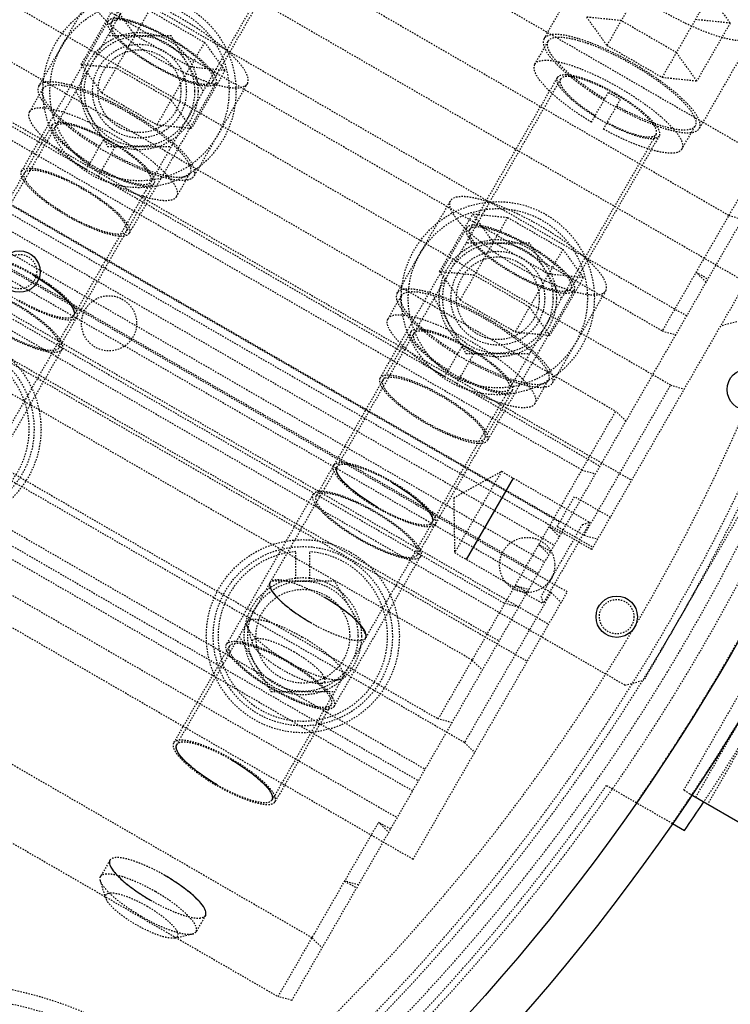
# Model space of a CAD drawing. Header units: millimetres. Extents: x -24622 to 2009, y -1603 to 2074.
# Tile 77 of 256: x -2156 to -2104, y 1605 to 1676. Entities that reach past the tile are written whole.
import ezdxf

# ---------------------------------------------------------------- set-up
doc = ezdxf.new("R2010")
doc.units = ezdxf.units.MM
doc.linetypes.add('HIDDEN', pattern=[0.2, 0.1, -0.1])
doc.layers.add('02___PRT_ALL_AXES', color=7, linetype='Continuous')
doc.layers.add('DEFAULT_2', color=8, linetype='HIDDEN')
doc.dimstyles.new('副本 12', dxfattribs={"dimtxt": 12, "dimasz": 6, "dimexe": 1, "dimexo": 1.2, "dimgap": 2, "dimtad": 0, "dimtxsty": 'Standard', "dimblk": 'OPEN30', "dimcen": 0, "dimclrd": 5, "dimclre": 3, "dimclrt": 256, "dimadec": 0, "dimazin": 2, "dimtm": 1e-09, "dimtfac": 0.6, "dimtofl": 0, "dimtmove": 0, "dimatfit": 3, "dimldrblk": 'OPEN30', "dimfxl": 0, "dimtolj": 1, "dimarcsym": 0})

# ---------------------------------------------------------------- blocks, each defined once
blk = doc.blocks.new('_Open30')
at = {"color": 0, "linetype": 'ByBlock', "lineweight": -2}
for p, q in [((-1, 0.268), (0, 0)), ((0, 0), (-1, -0.268)), ((0, 0), (-1, 0))]:
    blk.add_line(p, q, dxfattribs=at)
blk = doc.blocks.new('*D125')
at = {"color": 5, "linetype": 'ByBlock', "lineweight": -2}
blk.add_line((-2407.346, 1521.232), (-2396.092, 1533.144), dxfattribs=at)
at = {"layer": 'Defpoints', "color": 0, "linetype": 'ByBlock'}
for p in [(-2076.072, 1871.882), (-2391.972, 1537.506)]:
    blk.add_point(p, dxfattribs=at)
at = {"color": 5, "linetype": 'ByBlock', "lineweight": -2, "xscale": 6, "yscale": 6, "zscale": 6, "rotation": 46.6275706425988}
blk.add_blockref('_Open30', (-2391.972, 1537.506), dxfattribs=at)
at = {"linetype": 'ByBlock', "insert": (-2423.141, 1504.513), "char_height": 12, "attachment_point": 5, "rotation": 46.62757}
blk.add_mtext('\\A1;∅460', dxfattribs=at)

msp = doc.modelspace()

# ---------------------------------------------------------------- linework, layer by layer
at = {"color": 7, "linetype": 'Continuous'}
for p, q in [((-2123.139, 1636.75), (-2119.739, 1642.638)), ((-2106.91, 1619.758), (-2090.066, 1610.034)), ((-2108.213, 1617.624), (-2107.344, 1617.123))]:
    msp.add_line(p, q, dxfattribs=at)
for centre in [(-2155.554, 1657.605), (-2102.753, 1649.059), (-2112.253, 1632.605)]:
    msp.add_circle(centre, 1.5, dxfattribs=at)
for radius, start, end in [(154, 325.34425, 326.24036), (168.001, 311.79004, 326.58279), (170, 280.17113, 326.61856)]:
    msp.add_arc((-2234.022, 1704.694), radius, start, end, dxfattribs=at)
for points, start_tangent, end_tangent in [([(-2154.552, 1657.34), (-2154.492, 1657.305), (-2153.333, 1656.555), (-2152.29, 1655.698), (-2151.69, 1654.972), (-2151.606, 1654.443)], (0.866923, -0.498441), (-0.5, -0.866025)), ([(-2129.607, 1640.547), (-2129.667, 1640.582), (-2130.826, 1641.332), (-2131.869, 1642.189), (-2132.469, 1642.914), (-2132.553, 1643.443)], (-0.866923, 0.498441), (0.5, 0.866025)), ([(-2128.571, 1642.34), (-2128.511, 1642.305), (-2127.352, 1641.555), (-2126.309, 1640.698), (-2125.709, 1639.972), (-2125.625, 1639.443)], (0.866923, -0.498441), (-0.5, -0.866025)), ([(-2137.383, 1635.078), (-2137.377, 1634.714), (-2137.036, 1634.182), (-2136.421, 1633.569), (-2135.487, 1632.847), (-2134.436, 1632.182)], (-0.5, -0.866025), (0.865125, -0.501557)), ([(-2130.455, 1631.078), (-2130.46, 1631.442), (-2130.801, 1631.975), (-2131.416, 1632.587), (-2132.35, 1633.309), (-2133.401, 1633.975)], (0.5, 0.866025), (-0.865125, 0.501557)), ([(-2141.219, 1620.434), (-2141.279, 1620.469), (-2142.439, 1621.219), (-2143.481, 1622.076), (-2144.081, 1622.801), (-2144.165, 1623.33)], (-0.866923, 0.498441), (0.5, 0.866025)), ([(-2140.184, 1622.227), (-2140.123, 1622.192), (-2138.964, 1621.442), (-2137.921, 1620.585), (-2137.321, 1619.86), (-2137.237, 1619.33)], (0.866923, -0.498441), (-0.5, -0.866025)), ([(-2148.995, 1614.965), (-2148.99, 1614.601), (-2148.648, 1614.069), (-2148.033, 1613.457), (-2147.099, 1612.734), (-2146.048, 1612.069)], (-0.5, -0.866025), (0.865125, -0.501557)), ([(-2142.067, 1610.965), (-2142.072, 1611.329), (-2142.414, 1611.862), (-2143.028, 1612.474), (-2143.963, 1613.196), (-2145.013, 1613.862)], (0.5, 0.866025), (-0.865125, 0.501557))]:
    msp.add_spline(points, degree=3, dxfattribs=dict(at, start_tangent=start_tangent, end_tangent=end_tangent))
at = {"layer": '02___PRT_ALL_AXES', "color": 7, "linetype": 'Continuous'}
for radius in [153, 150]:
    msp.add_circle((-2234.022, 1704.694), radius, dxfattribs=at)
at = {"layer": 'DEFAULT_2', "color": 8, "linetype": 'HIDDEN'}
for p, q in [((-2147.572, 1692.43), (-2101.673, 1665.93)), ((-2104.132, 1661.671), (-2150.031, 1688.171)), ((-2142.306, 1686.55), (-2170.146, 1638.33)), ((-2154.843, 1686.836), (-2102.882, 1656.836)), ((-2148.898, 1675.633), (-2142.523, 1686.675)), ((-2135.378, 1682.55), (-2163.218, 1634.33)), ((-2107.182, 1654.388), (-2154.813, 1681.888)), ((-2135.162, 1682.425), (-2141.537, 1671.383)), ((-2117.525, 1674.473), (-2113.661, 1681.165)), ((-2108.961, 1653.306), (-2154.861, 1679.806)), ((-2109.514, 1679.967), (-2112.964, 1673.991)), ((-2108.342, 1649.379), (-2158.571, 1678.379)), ((-2154.152, 1671.033), (-2150.288, 1677.726)), ((-2105.514, 1677.657), (-2108.964, 1671.682)), ((-2105.514, 1677.657), (-2104.032, 1675.606)), ((-2151.074, 1672.602), (-2148.659, 1676.785)), ((-2146.141, 1676.527), (-2149.591, 1670.551)), ((-2147.177, 1674.734), (-2148.659, 1676.785)), ((-2146.141, 1676.527), (-2142.141, 1674.217)), ((-2155.393, 1664.884), (-2149.114, 1675.758)), ((-2111.929, 1675.784), (-2114.447, 1676.042)), ((-2114.447, 1676.042), (-2112.964, 1673.991)), ((-2107.929, 1673.475), (-2111.929, 1675.784)), ((-2104.032, 1675.606), (-2106.55, 1675.864)), ((-2104.032, 1675.606), (-2106.447, 1671.423)), ((-2144.543, 1674.676), (-2149.162, 1674.676)), ((-2143.177, 1672.424), (-2147.177, 1674.734)), ((-2142.141, 1674.217), (-2145.591, 1668.242)), ((-2142.234, 1670.676), (-2144.543, 1674.676)), ((-2142.141, 1674.217), (-2140.659, 1672.166)), ((-2118.188, 1672.625), (-2117.222, 1674.298)), ((-2102.403, 1674.665), (-2106.266, 1667.973)), ((-2158.218, 1673.99), (-2112.319, 1647.49)), ((-2112.964, 1673.991), (-2108.964, 1671.682)), ((-2106.447, 1671.423), (-2107.929, 1673.475)), ((-2163.127, 1672.487), (-2111.166, 1642.487)), ((-2148.556, 1672.344), (-2151.074, 1672.602)), ((-2151.074, 1672.602), (-2149.591, 1670.551)), ((-2144.556, 1670.035), (-2148.556, 1672.344)), ((-2140.659, 1672.166), (-2143.177, 1672.424)), ((-2140.659, 1672.166), (-2143.074, 1667.984)), ((-2141.32, 1671.258), (-2147.599, 1660.384)), ((-2116.326, 1671.55), (-2144.165, 1623.33)), ((-2139.03, 1671.226), (-2142.893, 1664.533)), ((-2122.917, 1660.633), (-2116.542, 1671.675)), ((-2108.964, 1671.682), (-2106.447, 1671.423)), ((-2161.092, 1671.013), (-2113.46, 1643.513)), ((-2154.815, 1669.185), (-2153.849, 1670.858)), ((-2151.472, 1670.676), (-2149.162, 1666.676)), ((-2149.591, 1670.551), (-2145.591, 1668.242)), ((-2114.088, 1668.426), (-2112.842, 1670.584)), ((-2143.074, 1667.984), (-2144.556, 1670.035)), ((-2113.222, 1667.926), (-2111.976, 1670.084)), ((-2114.778, 1643.231), (-2160.677, 1669.731)), ((-2160.027, 1656.357), (-2153.169, 1668.235)), ((-2145.591, 1668.242), (-2143.074, 1667.984)), ((-2107.535, 1666.475), (-2106.57, 1668.148)), ((-2114.064, 1637.468), (-2166.025, 1667.468)), ((-2164.85, 1667.504), (-2114.62, 1638.504)), ((-2150.715, 1664.986), (-2149.469, 1667.144)), ((-2109.397, 1667.55), (-2137.237, 1619.33)), ((-2109.181, 1667.425), (-2115.556, 1656.383)), ((-2149.849, 1664.486), (-2148.603, 1666.644)), ((-2149.162, 1666.676), (-2144.543, 1666.676)), ((-2101.673, 1665.93), (-2108.961, 1653.306)), ((-2164.397, 1665.288), (-2116.766, 1637.788)), ((-2135.806, 1604.81), (-2100.936, 1665.205)), ((-2115.836, 1634.397), (-2167.798, 1664.397)), ((-2165.096, 1664.077), (-2117.465, 1636.577)), ((-2144.162, 1663.035), (-2143.197, 1664.708)), ((-2117.012, 1634.361), (-2167.242, 1663.361)), ((-2145.808, 1663.985), (-2152.666, 1652.107)), ((-2117.948, 1635.741), (-2165.579, 1663.241)), ((-2116.387, 1639.445), (-2157.09, 1662.945)), ((-2128.171, 1656.033), (-2124.307, 1662.726)), ((-2169.145, 1662.064), (-2117.183, 1632.064)), ((-2125.093, 1657.602), (-2122.678, 1661.785)), ((-2120.16, 1661.527), (-2123.611, 1655.551)), ((-2122.678, 1661.785), (-2120.16, 1661.527)), ((-2121.196, 1659.734), (-2122.678, 1661.785)), ((-2120.16, 1661.527), (-2116.16, 1659.217)), ((-2104.132, 1661.671), (-2103.136, 1661.395)), ((-2129.412, 1649.884), (-2123.134, 1660.758)), ((-2166.258, 1660.064), (-2120.359, 1633.564)), ((-2170.696, 1659.378), (-2118.734, 1629.378)), ((-2118.563, 1659.676), (-2123.181, 1659.676)), ((-2117.196, 1657.424), (-2121.196, 1659.734)), ((-2116.16, 1659.217), (-2119.611, 1653.242)), ((-2116.253, 1655.676), (-2118.563, 1659.676)), ((-2116.16, 1659.217), (-2114.678, 1657.166)), ((-2168.401, 1658.353), (-2120.77, 1630.853)), ((-2122.575, 1657.344), (-2125.093, 1657.602)), ((-2125.093, 1657.602), (-2123.611, 1655.551)), ((-2118.575, 1655.035), (-2122.575, 1657.344)), ((-2114.678, 1657.166), (-2117.196, 1657.424)), ((-2114.678, 1657.166), (-2117.093, 1652.984)), ((-2106.502, 1657.564), (-2105.636, 1657.064)), ((-2105.766, 1656.84), (-2106.502, 1657.564)), ((-2115.339, 1656.258), (-2121.618, 1645.384)), ((-2113.049, 1656.226), (-2116.913, 1649.533)), ((-2114.064, 1637.468), (-2102.882, 1656.836)), ((-2122.73, 1629.458), (-2168.629, 1655.958)), ((-2111.655, 1627.641), (-2160.152, 1655.641)), ((-2128.834, 1654.185), (-2127.868, 1655.858)), ((-2125.491, 1655.676), (-2123.181, 1651.676)), ((-2123.611, 1655.551), (-2119.611, 1653.242)), ((-2117.093, 1652.984), (-2118.575, 1655.035)), ((-2103.351, 1654.023), (-2104.717, 1653.657)), ((-2127.188, 1653.235), (-2134.046, 1641.357)), ((-2119.611, 1653.242), (-2117.093, 1652.984)), ((-2108.961, 1653.306), (-2107.966, 1653.03)), ((-2123.291, 1623.487), (-2173.52, 1652.487)), ((-2158.728, 1641.107), (-2152.449, 1651.982)), ((-2124.734, 1649.986), (-2123.488, 1652.144)), ((-2171.088, 1651.699), (-2125.189, 1625.199)), ((-2123.868, 1649.486), (-2122.622, 1651.644)), ((-2123.181, 1651.676), (-2118.563, 1651.676)), ((-2118.182, 1648.035), (-2117.216, 1649.708)), ((-2114.62, 1638.504), (-2108.342, 1649.379)), ((-2097.789, 1649.657), (-2110.289, 1628.007)), ((-2108.342, 1649.379), (-2107.346, 1649.103)), ((-2173.767, 1649.06), (-2126.135, 1621.56)), ((-2119.827, 1648.985), (-2126.685, 1637.107)), ((-2174.249, 1648.223), (-2126.618, 1620.723)), ((-2127.048, 1619.978), (-2174.68, 1647.478)), ((-2125.189, 1625.199), (-2112.319, 1647.49)), ((-2111.582, 1646.766), (-2112.319, 1647.49)), ((-2175.795, 1645.546), (-2128.164, 1618.046)), ((-2127.019, 1615.029), (-2178.98, 1645.029)), ((-2124.074, 1641.215), (-2120.605, 1643.138)), ((-2120.605, 1643.138), (-2124.005, 1637.249)), ((-2120.605, 1643.138), (-2114.196, 1639.438)), ((-2114.778, 1643.231), (-2113.782, 1642.955)), ((-2134.263, 1641.482), (-2140.541, 1630.607)), ((-2116.565, 1639.136), (-2115.315, 1641.301)), ((-2112.717, 1639.801), (-2115.315, 1641.301)), ((-2124.074, 1641.215), (-2124.005, 1637.249)), ((-2114.743, 1639.292), (-2117.743, 1634.096)), ((-2114.196, 1639.438), (-2117.596, 1633.549)), ((-2117.149, 1639.125), (-2116.283, 1638.625)), ((-2116.412, 1638.4), (-2117.149, 1639.125)), ((-2116.565, 1639.136), (-2113.967, 1637.636)), ((-2114.743, 1639.292), (-2114.196, 1639.438)), ((-2114.62, 1638.504), (-2113.625, 1638.228)), ((-2117.034, 1637.323), (-2117.9, 1637.823)), ((-2117.9, 1637.823), (-2117.164, 1637.099)), ((-2135.509, 1635.158), (-2135.509, 1637.319)), ((-2134.509, 1635.158), (-2134.509, 1637.319)), ((-2132.747, 1626.107), (-2126.469, 1636.982)), ((-2124.005, 1637.249), (-2117.596, 1633.549)), ((-2107.386, 1620.034), (-2097.386, 1637.354)), ((-2106.52, 1619.534), (-2096.52, 1636.854)), ((-2095.654, 1636.354), (-2105.654, 1619.034)), ((-2134.342, 1609.345), (-2180.242, 1635.845)), ((-2132.7, 1635.19), (-2137.318, 1635.19)), ((-2130.39, 1631.19), (-2132.7, 1635.19)), ((-2119.607, 1634.866), (-2118.612, 1634.59)), ((-2118.741, 1634.366), (-2119.607, 1634.866)), ((-2127.019, 1615.029), (-2115.836, 1634.397)), ((-2117.012, 1634.361), (-2123.291, 1623.487)), ((-2117.743, 1634.096), (-2117.596, 1633.549)), ((-2117.012, 1634.361), (-2116.275, 1633.637)), ((-2119.364, 1633.288), (-2120.359, 1633.564)), ((-2182.7, 1631.586), (-2136.801, 1605.086)), ((-2138.651, 1630.662), (-2139.037, 1631.921)), ((-2139.628, 1631.19), (-2137.318, 1627.19)), ((-2140.325, 1630.482), (-2144.382, 1623.455)), ((-2122.73, 1629.458), (-2121.993, 1628.733)), ((-2133.645, 1627.772), (-2132.362, 1628.067)), ((-2111.655, 1627.641), (-2110.289, 1628.007)), ((-2137.318, 1627.19), (-2132.7, 1627.19)), ((-2132.964, 1626.232), (-2137.021, 1619.205)), ((-2124.193, 1624.923), (-2125.189, 1625.199)), ((-2123.291, 1623.487), (-2122.554, 1622.762)), ((-2112.993, 1620.384), (-2108.213, 1617.624)), ((-2107.386, 1620.034), (-2106.91, 1619.758)), ((-2136.801, 1605.086), (-2129.513, 1617.71)), ((-2128.647, 1617.21), (-2129.513, 1617.71)), ((-2129.513, 1617.71), (-2128.776, 1616.986)), ((-2148.995, 1614.965), (-2149.671, 1613.794)), ((-2149.297, 1612.223), (-2149.683, 1613.481)), ((-2130.976, 1613.175), (-2131.971, 1613.451)), ((-2131.971, 1613.451), (-2131.105, 1612.951)), ((-2142.067, 1610.965), (-2142.743, 1609.794)), ((-2144.291, 1609.332), (-2143.008, 1609.627)), ((-2134.342, 1609.345), (-2133.606, 1608.62)), ((-2135.806, 1604.81), (-2136.801, 1605.086))]:
    msp.add_line(p, q, dxfattribs=at)
for centre, radius in [((-2146.853, 1670.676), 7), ((-2146.853, 1670.676), 6.5), ((-2146.853, 1670.676), 4.25), ((-2146.853, 1670.676), 4), ((-2146.853, 1670.676), 3.4), ((-2146.853, 1670.676), 3), ((-2120.872, 1655.676), 7), ((-2120.872, 1655.676), 6.5), ((-2120.872, 1655.676), 4.25), ((-2120.872, 1655.676), 4), ((-2120.872, 1655.676), 3.4), ((-2155.554, 1657.605), 1.25), ((-2120.872, 1655.676), 3), ((-2149.059, 1653.855), 2), ((-2160.99, 1646.19), 7), ((-2160.99, 1646.19), 6.5), ((-2135.009, 1631.19), 7), ((-2135.009, 1631.19), 6.5), ((-2118.748, 1636.355), 2), ((-2135.009, 1631.19), 4.25), ((-2135.009, 1631.19), 4), ((-2135.009, 1631.19), 3.4), ((-2112.253, 1632.605), 1.25), ((-2161.522, 1579.12), 26)]:
    msp.add_circle(centre, radius, dxfattribs=at)
for centre, radius, start, end in [((-2234.022, 1704.694), 170, 0, 264.59128), ((-2234.022, 1704.694), 153, 0, 270), ((-2234.022, 1704.694), 147.5, 334.86141, 85.13859), ((-2234.022, 1704.694), 146.7, 271.56245, 88.82823), ((-2234.022, 1704.694), 145.5, 271.12339, 88.81869), ((-2234.022, 1704.694), 148, 309.22312, 50.77688), ((-2234.022, 1704.694), 145, 308.77269, 51.22674), ((-2234.022, 1704.694), 143, 308.4611, 51.5389), ((-2104.743, 1683.614), 15.343, 238.13584, 241.86416), ((-2105.252, 1682.73), 16.318, 238.24415, 241.75585), ((-2141.37, 1680.175), 15.343, 238.13584, 241.86416), ((-2141.879, 1679.29), 16.318, 238.24415, 241.75585), ((-2160.99, 1646.19), 6.15, 94.66334, 85.33666), ((-2115.387, 1665.174), 15.343, 238.13584, 241.86416), ((-2115.899, 1664.29), 16.318, 238.24415, 241.75585), ((-2234.022, 1704.694), 150, 325.21981, 334.78019), ((-2234.022, 1704.694), 153, 325.31375, 334.68625), ((-2135.009, 1631.19), 6.15, 94.66334, 85.33666), ((-2234.022, 1704.694), 154, 326.24036, 333.75954), ((-2234.022, 1704.694), 147.5, 214.86141, 325.13859), ((-2161.522, 1579.12), 27, 20, 220)]:
    msp.add_arc(centre, radius, start, end, dxfattribs=at)
for points, start_tangent, end_tangent in [([(-2113.661, 1681.165), (-2113.554, 1680.36), (-2113.18, 1679.808), (-2112.607, 1679.183), (-2111.859, 1678.51), (-2110.963, 1677.813), (-2108.873, 1676.458), (-2106.655, 1675.326), (-2105.604, 1674.898), (-2104.646, 1674.587), (-2103.819, 1674.404), (-2103.153, 1674.355), (-2102.403, 1674.665)], (-0.5, -0.866025), (0.5, 0.866025)), ([(-2102.403, 1674.665), (-2102.509, 1675.47), (-2102.884, 1676.023), (-2103.457, 1676.648), (-2104.205, 1677.321), (-2105.101, 1678.018), (-2107.191, 1679.372), (-2109.409, 1680.505), (-2110.46, 1680.932), (-2111.417, 1681.244), (-2112.245, 1681.427), (-2112.911, 1681.476), (-2113.661, 1681.165)], (0.5, 0.866025), (-0.5, -0.866025)), ([(-2150.288, 1677.726), (-2150.181, 1676.921), (-2149.807, 1676.368), (-2149.234, 1675.743), (-2148.486, 1675.07), (-2147.59, 1674.373), (-2145.5, 1673.019), (-2143.282, 1671.886), (-2142.231, 1671.459), (-2141.273, 1671.147), (-2140.446, 1670.964), (-2139.78, 1670.915), (-2139.03, 1671.226)], (-0.5, -0.866025), (0.5, 0.866025)), ([(-2139.03, 1671.226), (-2139.136, 1672.031), (-2139.511, 1672.583), (-2140.084, 1673.208), (-2140.832, 1673.881), (-2141.728, 1674.578), (-2143.818, 1675.933), (-2146.036, 1677.065), (-2147.087, 1677.493), (-2148.044, 1677.804), (-2148.872, 1677.987), (-2149.538, 1678.036), (-2150.288, 1677.726)], (0.5, 0.866025), (-0.5, -0.866025)), ([(-2141.32, 1671.258), (-2141.84, 1671.043), (-2142.301, 1671.077), (-2142.874, 1671.204), (-2143.536, 1671.42), (-2144.264, 1671.715), (-2145.8, 1672.5), (-2147.247, 1673.437), (-2147.867, 1673.92), (-2148.385, 1674.386), (-2148.781, 1674.819), (-2149.041, 1675.201), (-2149.114, 1675.758)], (-0.5, -0.866025), (0.5, 0.866025)), ([(-2149.114, 1675.758), (-2148.595, 1675.973), (-2148.134, 1675.939), (-2147.561, 1675.812), (-2146.898, 1675.597), (-2146.171, 1675.301), (-2144.635, 1674.517), (-2143.188, 1673.579), (-2142.568, 1673.097), (-2142.05, 1672.63), (-2141.654, 1672.198), (-2141.394, 1671.816), (-2141.32, 1671.258)], (0.5, 0.866025), (-0.5, -0.866025)), ([(-2148.898, 1675.633), (-2148.828, 1675.107), (-2148.583, 1674.746), (-2148.209, 1674.337), (-2147.719, 1673.897), (-2147.134, 1673.441), (-2145.767, 1672.556), (-2144.317, 1671.815), (-2143.63, 1671.536), (-2143.004, 1671.332), (-2142.463, 1671.212), (-2142.028, 1671.181), (-2141.537, 1671.383)], (-0.5, -0.866025), (0.5, 0.866025)), ([(-2141.537, 1671.383), (-2141.607, 1671.91), (-2141.852, 1672.271), (-2142.226, 1672.679), (-2142.715, 1673.12), (-2143.301, 1673.575), (-2144.667, 1674.461), (-2146.118, 1675.201), (-2146.805, 1675.481), (-2147.431, 1675.684), (-2147.972, 1675.804), (-2148.407, 1675.836), (-2148.898, 1675.633)], (0.5, 0.866025), (-0.5, -0.866025)), ([(-2106.266, 1667.973), (-2106.373, 1668.778), (-2106.748, 1669.33), (-2107.32, 1669.955), (-2108.069, 1670.629), (-2108.964, 1671.326), (-2111.054, 1672.68), (-2113.273, 1673.813), (-2114.324, 1674.24), (-2115.281, 1674.551), (-2116.109, 1674.735), (-2116.774, 1674.783), (-2117.525, 1674.473)], (0.5, 0.866025), (-0.5, -0.866025)), ([(-2117.525, 1674.473), (-2117.418, 1673.668), (-2117.043, 1673.116), (-2116.471, 1672.491), (-2115.722, 1671.818), (-2114.827, 1671.121), (-2112.737, 1669.766), (-2110.519, 1668.634), (-2109.468, 1668.206), (-2108.51, 1667.895), (-2107.682, 1667.712), (-2107.017, 1667.663), (-2106.266, 1667.973)], (-0.5, -0.866025), (0.5, 0.866025)), ([(-2113.122, 1670.099), (-2114.946, 1671.333), (-2116.351, 1672.55), (-2116.834, 1673.101), (-2117.146, 1673.587), (-2117.221, 1674.299)], (-0.855279, 0.518168), (0.500509, 0.865731)), ([(-2117.221, 1674.299), (-2116.511, 1674.592), (-2115.881, 1674.546), (-2115.098, 1674.372), (-2114.192, 1674.078), (-2113.198, 1673.673), (-2111.1, 1672.602), (-2109.123, 1671.32), (-2108.275, 1670.662), (-2107.567, 1670.024), (-2107.026, 1669.433), (-2106.671, 1668.911), (-2106.569, 1668.149)], (0.500509, 0.865731), (-0.499491, -0.866319)), ([(-2114.088, 1668.426), (-2115.912, 1669.66), (-2117.317, 1670.877), (-2117.8, 1671.428), (-2118.112, 1671.914), (-2118.187, 1672.626)], (-0.855279, 0.518168), (0.500509, 0.865731)), ([(-2118.187, 1672.626), (-2117.477, 1672.919), (-2116.847, 1672.873), (-2116.064, 1672.699), (-2115.158, 1672.405), (-2114.164, 1672), (-2112.066, 1670.929), (-2110.088, 1669.647), (-2109.241, 1668.988), (-2108.533, 1668.351), (-2107.991, 1667.76), (-2107.637, 1667.237), (-2107.535, 1666.476)], (0.500509, 0.865731), (-0.499491, -0.866319)), ([(-2142.893, 1664.533), (-2143, 1665.338), (-2143.375, 1665.891), (-2143.948, 1666.516), (-2144.696, 1667.189), (-2145.591, 1667.886), (-2147.681, 1669.24), (-2149.9, 1670.373), (-2150.951, 1670.8), (-2151.908, 1671.112), (-2152.736, 1671.295), (-2153.401, 1671.344), (-2154.152, 1671.033)], (0.5, 0.866025), (-0.5, -0.866025)), ([(-2113.841, 1668.854), (-2115.053, 1669.689), (-2115.978, 1670.506), (-2116.294, 1670.874), (-2116.497, 1671.198), (-2116.542, 1671.675)], (-0.850295, 0.526307), (0.5, 0.866025)), ([(-2116.542, 1671.675), (-2116.051, 1671.878), (-2115.616, 1671.846), (-2115.075, 1671.726), (-2114.449, 1671.523), (-2113.762, 1671.244), (-2112.312, 1670.503), (-2110.945, 1669.617), (-2110.359, 1669.162), (-2109.87, 1668.721), (-2109.496, 1668.313), (-2109.251, 1667.952), (-2109.181, 1667.425)], (0.5, 0.866025), (-0.5, -0.866025)), ([(-2116.326, 1671.55), (-2116.285, 1671.103), (-2116.096, 1670.8), (-2115.801, 1670.457), (-2114.939, 1669.693), (-2113.808, 1668.911)], (-0.499217, -0.866477), (0.84927, -0.527959)), ([(-2112.344, 1670.447), (-2113.71, 1671.144), (-2114.356, 1671.407), (-2114.946, 1671.599), (-2115.455, 1671.711), (-2115.864, 1671.741), (-2116.326, 1671.55)], (-0.866025, 0.5), (-0.499217, -0.866477)), ([(-2154.152, 1671.033), (-2154.045, 1670.228), (-2153.67, 1669.676), (-2153.098, 1669.051), (-2152.349, 1668.378), (-2151.454, 1667.681), (-2149.364, 1666.326), (-2147.146, 1665.194), (-2146.095, 1664.766), (-2145.137, 1664.455), (-2144.309, 1664.272), (-2143.644, 1664.223), (-2142.893, 1664.533)], (-0.5, -0.866025), (0.5, 0.866025)), ([(-2149.749, 1666.66), (-2151.573, 1667.893), (-2152.978, 1669.111), (-2153.461, 1669.661), (-2153.773, 1670.147), (-2153.848, 1670.859)], (-0.855279, 0.518168), (0.500509, 0.865731)), ([(-2153.848, 1670.859), (-2153.138, 1671.152), (-2152.508, 1671.106), (-2151.725, 1670.932), (-2150.819, 1670.638), (-2149.825, 1670.234), (-2147.727, 1669.162), (-2145.75, 1667.881), (-2144.902, 1667.222), (-2144.194, 1666.584), (-2143.653, 1665.993), (-2143.298, 1665.471), (-2143.196, 1664.709)], (0.500509, 0.865731), (-0.499491, -0.866319)), ([(-2109.398, 1667.55), (-2109.463, 1668.045), (-2109.693, 1668.385), (-2110.046, 1668.77), (-2110.506, 1669.184), (-2111.057, 1669.613), (-2112.344, 1670.447)], (0.500782, 0.865573), (-0.866025, 0.5)), ([(-2150.715, 1664.986), (-2152.539, 1666.22), (-2153.944, 1667.438), (-2154.427, 1667.988), (-2154.739, 1668.474), (-2154.814, 1669.186)], (-0.855279, 0.518168), (0.500509, 0.865731)), ([(-2154.814, 1669.186), (-2154.104, 1669.479), (-2153.474, 1669.433), (-2152.691, 1669.259), (-2151.785, 1668.965), (-2150.791, 1668.56), (-2148.693, 1667.489), (-2146.715, 1666.207), (-2145.868, 1665.549), (-2145.16, 1664.911), (-2144.619, 1664.32), (-2144.264, 1663.798), (-2144.162, 1663.036)], (0.500509, 0.865731), (-0.499491, -0.866319)), ([(-2106.569, 1668.149), (-2107.223, 1667.858), (-2107.8, 1667.885), (-2108.518, 1668.028), (-2110.276, 1668.636), (-2112.256, 1669.599)], (-0.499491, -0.866319), (-0.876386, 0.481609)), ([(-2153.169, 1668.235), (-2152.678, 1668.438), (-2152.243, 1668.406), (-2151.702, 1668.287), (-2151.076, 1668.083), (-2150.389, 1667.804), (-2148.939, 1667.063), (-2147.572, 1666.177), (-2146.986, 1665.722), (-2146.497, 1665.281), (-2146.123, 1664.873), (-2145.878, 1664.512), (-2145.808, 1663.985)], (0.5, 0.866025), (-0.5, -0.866025)), ([(-2109.181, 1667.425), (-2109.616, 1667.225), (-2109.999, 1667.239), (-2110.475, 1667.329), (-2111.646, 1667.722), (-2112.975, 1668.354)], (-0.5, -0.866025), (-0.880942, 0.473223)), ([(-2112.942, 1668.411), (-2111.699, 1667.823), (-2110.607, 1667.457), (-2110.162, 1667.375), (-2109.805, 1667.362), (-2109.398, 1667.55)], (0.881861, -0.47151), (0.500782, 0.865573)), ([(-2150.468, 1665.414), (-2151.68, 1666.249), (-2152.605, 1667.066), (-2152.921, 1667.434), (-2153.124, 1667.758), (-2153.169, 1668.235)], (-0.850295, 0.526307), (0.5, 0.866025)), ([(-2152.953, 1668.11), (-2152.912, 1667.664), (-2152.723, 1667.361), (-2152.428, 1667.017), (-2151.566, 1666.253), (-2150.435, 1665.471)], (-0.499217, -0.866477), (0.84927, -0.527959)), ([(-2148.971, 1667.007), (-2150.337, 1667.704), (-2150.983, 1667.967), (-2151.573, 1668.159), (-2152.082, 1668.272), (-2152.491, 1668.301), (-2152.953, 1668.11)], (-0.866025, 0.5), (-0.499217, -0.866477)), ([(-2107.535, 1666.476), (-2108.189, 1666.185), (-2108.766, 1666.212), (-2109.484, 1666.355), (-2111.242, 1666.963), (-2113.222, 1667.926)], (-0.499491, -0.866319), (-0.876386, 0.481609)), ([(-2146.025, 1664.11), (-2146.09, 1664.605), (-2146.32, 1664.945), (-2146.673, 1665.33), (-2147.133, 1665.744), (-2147.684, 1666.173), (-2148.971, 1667.007)], (0.500782, 0.865573), (-0.866025, 0.5)), ([(-2143.196, 1664.709), (-2143.851, 1664.418), (-2144.427, 1664.445), (-2145.145, 1664.588), (-2146.903, 1665.196), (-2148.883, 1666.16)], (-0.499491, -0.866319), (-0.876386, 0.481609)), ([(-2147.599, 1660.384), (-2148.118, 1660.169), (-2148.579, 1660.202), (-2149.152, 1660.329), (-2149.815, 1660.545), (-2150.543, 1660.841), (-2152.078, 1661.625), (-2153.525, 1662.563), (-2154.145, 1663.045), (-2154.663, 1663.511), (-2155.06, 1663.944), (-2155.319, 1664.326), (-2155.393, 1664.884)], (-0.5, -0.866025), (0.5, 0.866025)), ([(-2155.393, 1664.884), (-2154.873, 1665.098), (-2154.413, 1665.065), (-2153.84, 1664.938), (-2153.177, 1664.722), (-2152.449, 1664.426), (-2150.914, 1663.642), (-2149.467, 1662.704), (-2148.847, 1662.222), (-2148.329, 1661.756), (-2147.932, 1661.323), (-2147.673, 1660.941), (-2147.599, 1660.384)], (0.5, 0.866025), (-0.5, -0.866025)), ([(-2147.815, 1660.509), (-2148.306, 1660.306), (-2148.741, 1660.337), (-2149.282, 1660.457), (-2149.908, 1660.661), (-2150.596, 1660.94), (-2152.046, 1661.681), (-2153.412, 1662.567), (-2153.998, 1663.022), (-2154.487, 1663.463), (-2154.862, 1663.871), (-2155.107, 1664.232), (-2155.176, 1664.759)], (-0.5, -0.866025), (0.5, 0.866025)), ([(-2155.176, 1664.759), (-2154.686, 1664.961), (-2154.251, 1664.93), (-2153.71, 1664.81), (-2153.083, 1664.606), (-2152.396, 1664.327), (-2150.946, 1663.586), (-2149.579, 1662.7), (-2148.994, 1662.245), (-2148.504, 1661.804), (-2148.13, 1661.396), (-2147.885, 1661.035), (-2147.815, 1660.509)], (0.5, 0.866025), (-0.5, -0.866025)), ([(-2145.808, 1663.985), (-2146.244, 1663.786), (-2146.626, 1663.799), (-2147.103, 1663.889), (-2148.273, 1664.282), (-2149.602, 1664.914)], (-0.5, -0.866025), (-0.880942, 0.473223)), ([(-2149.569, 1664.971), (-2148.326, 1664.383), (-2147.234, 1664.018), (-2146.789, 1663.935), (-2146.432, 1663.923), (-2146.025, 1664.11)], (0.881861, -0.47151), (0.500782, 0.865573)), ([(-2144.162, 1663.036), (-2144.816, 1662.745), (-2145.393, 1662.772), (-2146.111, 1662.915), (-2147.869, 1663.523), (-2149.849, 1664.486)], (-0.499491, -0.866319), (-0.876386, 0.481609)), ([(-2124.307, 1662.726), (-2124.201, 1661.921), (-2123.826, 1661.368), (-2123.253, 1660.743), (-2122.505, 1660.07), (-2121.609, 1659.373), (-2119.519, 1658.019), (-2117.301, 1656.886), (-2116.25, 1656.459), (-2115.293, 1656.147), (-2114.465, 1655.964), (-2113.799, 1655.915), (-2113.049, 1656.226)], (-0.5, -0.866025), (0.5, 0.866025)), ([(-2113.049, 1656.226), (-2113.156, 1657.031), (-2113.53, 1657.583), (-2114.103, 1658.208), (-2114.851, 1658.881), (-2115.747, 1659.578), (-2117.837, 1660.933), (-2120.055, 1662.065), (-2121.106, 1662.493), (-2122.064, 1662.804), (-2122.891, 1662.987), (-2123.557, 1663.036), (-2124.307, 1662.726)], (0.5, 0.866025), (-0.5, -0.866025)), ([(-2123.134, 1660.758), (-2123.06, 1660.201), (-2122.8, 1659.819), (-2122.404, 1659.386), (-2121.886, 1658.92), (-2121.266, 1658.437), (-2119.819, 1657.5), (-2118.283, 1656.715), (-2117.556, 1656.42), (-2116.893, 1656.204), (-2116.32, 1656.077), (-2115.859, 1656.043), (-2115.339, 1656.258)], (-0.5, -0.866025), (0.5, 0.866025)), ([(-2115.339, 1656.258), (-2115.413, 1656.816), (-2115.673, 1657.198), (-2116.069, 1657.63), (-2116.587, 1658.097), (-2117.207, 1658.579), (-2118.654, 1659.517), (-2120.19, 1660.301), (-2120.917, 1660.597), (-2121.58, 1660.812), (-2122.153, 1660.939), (-2122.614, 1660.973), (-2123.134, 1660.758)], (0.5, 0.866025), (-0.5, -0.866025)), ([(-2122.917, 1660.633), (-2122.847, 1660.107), (-2122.602, 1659.746), (-2122.228, 1659.337), (-2121.739, 1658.897), (-2121.153, 1658.441), (-2119.787, 1657.556), (-2118.336, 1656.815), (-2117.649, 1656.536), (-2117.023, 1656.332), (-2116.482, 1656.212), (-2116.047, 1656.181), (-2115.556, 1656.383)], (-0.5, -0.866025), (0.5, 0.866025)), ([(-2115.556, 1656.383), (-2115.626, 1656.91), (-2115.871, 1657.271), (-2116.245, 1657.679), (-2116.735, 1658.12), (-2117.32, 1658.575), (-2118.687, 1659.461), (-2120.137, 1660.201), (-2120.824, 1660.481), (-2121.45, 1660.684), (-2121.991, 1660.804), (-2122.426, 1660.836), (-2122.917, 1660.633)], (0.5, 0.866025), (-0.5, -0.866025)), ([(-2158.75, 1658.568), (-2158.681, 1658.042), (-2158.436, 1657.681), (-2158.061, 1657.272), (-2157.572, 1656.832), (-2156.986, 1656.376), (-2155.62, 1655.491), (-2154.169, 1654.75), (-2153.482, 1654.471), (-2152.856, 1654.267), (-2152.315, 1654.147), (-2151.88, 1654.115), (-2151.389, 1654.318)], (-0.5, -0.866025), (0.5, 0.866025)), ([(-2151.389, 1654.318), (-2151.459, 1654.845), (-2151.704, 1655.206), (-2152.078, 1655.614), (-2152.568, 1656.055), (-2153.153, 1656.51), (-2154.52, 1657.396), (-2155.97, 1658.137), (-2156.657, 1658.416), (-2157.283, 1658.619), (-2157.824, 1658.739), (-2158.26, 1658.771), (-2158.75, 1658.568)], (0.5, 0.866025), (-0.5, -0.866025)), ([(-2154.552, 1657.34), (-2155.917, 1658.037), (-2156.564, 1658.3), (-2157.153, 1658.491), (-2157.662, 1658.604), (-2158.072, 1658.634), (-2158.534, 1658.443)], (-0.866025, 0.5), (-0.5, -0.866025)), ([(-2151.606, 1654.443), (-2151.671, 1654.939), (-2151.902, 1655.279), (-2152.254, 1655.663), (-2152.715, 1656.078), (-2153.266, 1656.506), (-2154.552, 1657.34)], (0.5, 0.866025), (-0.866025, 0.5)), ([(-2160.244, 1656.482), (-2160.17, 1655.925), (-2159.91, 1655.542), (-2159.514, 1655.11), (-2158.996, 1654.643), (-2158.376, 1654.161), (-2156.929, 1653.223), (-2155.393, 1652.439), (-2154.666, 1652.143), (-2154.003, 1651.928), (-2153.43, 1651.801), (-2152.969, 1651.767), (-2152.449, 1651.982)], (-0.5, -0.866025), (0.5, 0.866025)), ([(-2152.449, 1651.982), (-2152.523, 1652.539), (-2152.783, 1652.922), (-2153.179, 1653.354), (-2153.697, 1653.821), (-2154.317, 1654.303), (-2155.764, 1655.24), (-2157.3, 1656.025), (-2158.027, 1656.321), (-2158.69, 1656.536), (-2159.263, 1656.663), (-2159.724, 1656.697), (-2160.244, 1656.482)], (0.5, 0.866025), (-0.5, -0.866025)), ([(-2160.027, 1656.357), (-2159.957, 1655.83), (-2159.712, 1655.469), (-2159.338, 1655.061), (-2158.849, 1654.62), (-2158.263, 1654.165), (-2156.897, 1653.279), (-2155.446, 1652.539), (-2154.759, 1652.259), (-2154.133, 1652.056), (-2153.592, 1651.936), (-2153.157, 1651.904), (-2152.666, 1652.107)], (-0.5, -0.866025), (0.5, 0.866025)), ([(-2152.666, 1652.107), (-2152.736, 1652.633), (-2152.981, 1652.994), (-2153.355, 1653.403), (-2153.844, 1653.843), (-2154.43, 1654.299), (-2155.797, 1655.184), (-2157.247, 1655.925), (-2157.934, 1656.204), (-2158.56, 1656.408), (-2159.101, 1656.528), (-2159.536, 1656.56), (-2160.027, 1656.357)], (0.5, 0.866025), (-0.5, -0.866025)), ([(-2116.913, 1649.533), (-2117.019, 1650.338), (-2117.394, 1650.891), (-2117.967, 1651.516), (-2118.715, 1652.189), (-2119.611, 1652.886), (-2121.701, 1654.24), (-2123.919, 1655.373), (-2124.97, 1655.8), (-2125.927, 1656.112), (-2126.755, 1656.295), (-2127.421, 1656.344), (-2128.171, 1656.033)], (0.5, 0.866025), (-0.5, -0.866025)), ([(-2155.587, 1655.547), (-2154.222, 1654.85), (-2153.576, 1654.587), (-2152.986, 1654.395), (-2152.477, 1654.282), (-2152.068, 1654.253), (-2151.606, 1654.443)], (0.866025, -0.5), (0.5, 0.866025)), ([(-2128.171, 1656.033), (-2128.064, 1655.228), (-2127.69, 1654.676), (-2127.117, 1654.051), (-2126.369, 1653.378), (-2125.473, 1652.681), (-2123.383, 1651.326), (-2121.165, 1650.194), (-2120.114, 1649.766), (-2119.156, 1649.455), (-2118.329, 1649.272), (-2117.663, 1649.223), (-2116.913, 1649.533)], (-0.5, -0.866025), (0.5, 0.866025)), ([(-2123.768, 1651.66), (-2125.592, 1652.893), (-2126.998, 1654.111), (-2127.481, 1654.661), (-2127.793, 1655.147), (-2127.867, 1655.859)], (-0.855279, 0.518168), (0.500509, 0.865731)), ([(-2127.867, 1655.859), (-2127.157, 1656.152), (-2126.527, 1656.106), (-2125.744, 1655.932), (-2124.838, 1655.638), (-2123.844, 1655.234), (-2121.746, 1654.162), (-2119.769, 1652.881), (-2118.922, 1652.222), (-2118.213, 1651.584), (-2117.672, 1650.993), (-2117.317, 1650.471), (-2117.216, 1649.709)], (0.500509, 0.865731), (-0.499491, -0.866319)), ([(-2124.734, 1649.986), (-2126.558, 1651.22), (-2127.964, 1652.438), (-2128.447, 1652.988), (-2128.759, 1653.474), (-2128.833, 1654.186)], (-0.855279, 0.518168), (0.500509, 0.865731)), ([(-2128.833, 1654.186), (-2128.123, 1654.479), (-2127.493, 1654.433), (-2126.71, 1654.259), (-2125.804, 1653.965), (-2124.81, 1653.56), (-2122.712, 1652.489), (-2120.735, 1651.207), (-2119.888, 1650.549), (-2119.179, 1649.911), (-2118.638, 1649.32), (-2118.283, 1648.798), (-2118.182, 1648.036)], (0.500509, 0.865731), (-0.499491, -0.866319)), ([(-2119.827, 1648.985), (-2119.897, 1649.512), (-2120.142, 1649.873), (-2120.516, 1650.281), (-2121.006, 1650.722), (-2121.591, 1651.177), (-2122.958, 1652.063), (-2124.408, 1652.804), (-2125.095, 1653.083), (-2125.721, 1653.287), (-2126.262, 1653.406), (-2126.698, 1653.438), (-2127.188, 1653.235)], (0.5, 0.866025), (-0.5, -0.866025)), ([(-2127.188, 1653.235), (-2127.144, 1652.758), (-2126.941, 1652.434), (-2126.624, 1652.066), (-2125.699, 1651.249), (-2124.487, 1650.414)], (-0.5, -0.866025), (0.850295, -0.526307)), ([(-2126.972, 1653.11), (-2126.931, 1652.664), (-2126.742, 1652.361), (-2126.448, 1652.017), (-2125.585, 1651.253), (-2124.454, 1650.471)], (-0.499217, -0.866477), (0.84927, -0.527959)), ([(-2122.99, 1652.007), (-2124.356, 1652.704), (-2125.003, 1652.967), (-2125.592, 1653.159), (-2126.101, 1653.272), (-2126.511, 1653.301), (-2126.972, 1653.11)], (-0.866025, 0.5), (-0.499217, -0.866477)), ([(-2120.044, 1649.11), (-2120.109, 1649.605), (-2120.339, 1649.945), (-2120.692, 1650.33), (-2121.152, 1650.744), (-2121.703, 1651.173), (-2122.99, 1652.007)], (0.500782, 0.865573), (-0.866025, 0.5)), ([(-2117.216, 1649.709), (-2117.87, 1649.418), (-2118.446, 1649.445), (-2119.165, 1649.588), (-2120.922, 1650.196), (-2122.902, 1651.16)], (-0.499491, -0.866319), (-0.876386, 0.481609)), ([(-2129.412, 1649.884), (-2129.338, 1649.326), (-2129.079, 1648.944), (-2128.683, 1648.511), (-2128.164, 1648.045), (-2127.544, 1647.563), (-2126.097, 1646.625), (-2124.562, 1645.841), (-2123.834, 1645.545), (-2123.171, 1645.329), (-2122.598, 1645.202), (-2122.138, 1645.169), (-2121.618, 1645.384)], (-0.5, -0.866025), (0.5, 0.866025)), ([(-2121.618, 1645.384), (-2121.692, 1645.941), (-2121.951, 1646.323), (-2122.348, 1646.756), (-2122.866, 1647.222), (-2123.486, 1647.704), (-2124.933, 1648.642), (-2126.468, 1649.426), (-2127.196, 1649.722), (-2127.859, 1649.938), (-2128.432, 1650.065), (-2128.893, 1650.098), (-2129.412, 1649.884)], (0.5, 0.866025), (-0.5, -0.866025)), ([(-2129.196, 1649.759), (-2128.705, 1649.961), (-2128.27, 1649.93), (-2127.729, 1649.81), (-2127.103, 1649.606), (-2126.415, 1649.327), (-2124.965, 1648.586), (-2123.599, 1647.7), (-2123.013, 1647.245), (-2122.524, 1646.804), (-2122.149, 1646.396), (-2121.904, 1646.035), (-2121.835, 1645.509)], (0.5, 0.866025), (-0.5, -0.866025)), ([(-2123.621, 1649.914), (-2122.292, 1649.282), (-2121.122, 1648.889), (-2120.645, 1648.799), (-2120.263, 1648.786), (-2119.827, 1648.985)], (0.880942, -0.473223), (0.5, 0.866025)), ([(-2123.588, 1649.971), (-2122.346, 1649.383), (-2121.253, 1649.018), (-2120.808, 1648.935), (-2120.451, 1648.923), (-2120.044, 1649.11)], (0.881861, -0.47151), (0.500782, 0.865573)), ([(-2121.835, 1645.509), (-2122.325, 1645.306), (-2122.76, 1645.337), (-2123.301, 1645.457), (-2123.928, 1645.661), (-2124.615, 1645.94), (-2126.065, 1646.681), (-2127.432, 1647.567), (-2128.017, 1648.022), (-2128.507, 1648.463), (-2128.881, 1648.871), (-2129.126, 1649.232), (-2129.196, 1649.759)], (-0.5, -0.866025), (0.5, 0.866025)), ([(-2118.182, 1648.036), (-2118.836, 1647.745), (-2119.412, 1647.772), (-2120.13, 1647.915), (-2121.888, 1648.523), (-2123.868, 1649.486)], (-0.499491, -0.866319), (-0.876386, 0.481609)), ([(-2125.408, 1639.318), (-2125.899, 1639.115), (-2126.334, 1639.147), (-2126.875, 1639.267), (-2127.502, 1639.471), (-2128.189, 1639.75), (-2129.639, 1640.491), (-2131.006, 1641.376), (-2131.591, 1641.832), (-2132.08, 1642.272), (-2132.455, 1642.681), (-2132.7, 1643.042), (-2132.77, 1643.568)], (-0.5, -0.866025), (0.5, 0.866025)), ([(-2132.77, 1643.568), (-2132.279, 1643.771), (-2131.844, 1643.739), (-2131.303, 1643.619), (-2130.677, 1643.416), (-2129.989, 1643.137), (-2128.539, 1642.396), (-2127.172, 1641.51), (-2126.587, 1641.055), (-2126.098, 1640.614), (-2125.723, 1640.206), (-2125.478, 1639.845), (-2125.408, 1639.318)], (0.5, 0.866025), (-0.5, -0.866025)), ([(-2132.553, 1643.443), (-2132.487, 1642.948), (-2132.257, 1642.608), (-2131.904, 1642.223), (-2131.444, 1641.809), (-2130.893, 1641.38), (-2129.607, 1640.547)], (-0.5, -0.866025), (0.866025, -0.5)), ([(-2128.571, 1642.34), (-2129.937, 1643.037), (-2130.583, 1643.3), (-2131.172, 1643.491), (-2131.682, 1643.604), (-2132.091, 1643.634), (-2132.553, 1643.443)], (-0.866025, 0.5), (-0.5, -0.866025)), ([(-2125.625, 1639.443), (-2125.691, 1639.939), (-2125.921, 1640.279), (-2126.274, 1640.663), (-2126.734, 1641.078), (-2127.285, 1641.506), (-2128.571, 1642.34)], (0.5, 0.866025), (-0.866025, 0.5)), ([(-2126.469, 1636.982), (-2126.988, 1636.767), (-2127.449, 1636.801), (-2128.022, 1636.928), (-2128.685, 1637.143), (-2129.413, 1637.439), (-2130.948, 1638.223), (-2132.395, 1639.161), (-2133.015, 1639.643), (-2133.533, 1640.11), (-2133.93, 1640.542), (-2134.189, 1640.925), (-2134.263, 1641.482)], (-0.5, -0.866025), (0.5, 0.866025)), ([(-2134.263, 1641.482), (-2133.743, 1641.697), (-2133.283, 1641.663), (-2132.71, 1641.536), (-2132.047, 1641.321), (-2131.319, 1641.025), (-2129.784, 1640.24), (-2128.337, 1639.303), (-2127.717, 1638.821), (-2127.198, 1638.354), (-2126.802, 1637.922), (-2126.543, 1637.539), (-2126.469, 1636.982)], (0.5, 0.866025), (-0.5, -0.866025)), ([(-2134.046, 1641.357), (-2133.977, 1640.83), (-2133.732, 1640.469), (-2133.357, 1640.061), (-2132.868, 1639.62), (-2132.282, 1639.165), (-2130.916, 1638.279), (-2129.465, 1637.539), (-2128.778, 1637.259), (-2128.152, 1637.056), (-2127.611, 1636.936), (-2127.176, 1636.904), (-2126.685, 1637.107)], (-0.5, -0.866025), (0.5, 0.866025)), ([(-2126.685, 1637.107), (-2126.755, 1637.633), (-2127, 1637.994), (-2127.374, 1638.403), (-2127.864, 1638.843), (-2128.449, 1639.299), (-2129.816, 1640.184), (-2131.266, 1640.925), (-2131.953, 1641.204), (-2132.58, 1641.408), (-2133.12, 1641.528), (-2133.556, 1641.56), (-2134.046, 1641.357)], (0.5, 0.866025), (-0.5, -0.866025)), ([(-2129.607, 1640.547), (-2128.241, 1639.85), (-2127.595, 1639.587), (-2127.006, 1639.395), (-2126.496, 1639.282), (-2126.087, 1639.253), (-2125.625, 1639.443)], (0.866025, -0.5), (0.5, 0.866025)), ([(-2137.383, 1635.078), (-2137.317, 1634.583), (-2137.086, 1634.243), (-2136.734, 1633.858), (-2136.274, 1633.444), (-2135.723, 1633.015), (-2134.436, 1632.182)], (-0.5, -0.866025), (0.866025, -0.5)), ([(-2133.401, 1633.975), (-2134.766, 1634.672), (-2135.413, 1634.935), (-2136.002, 1635.126), (-2136.511, 1635.239), (-2136.921, 1635.269), (-2137.383, 1635.078)], (-0.866025, 0.5), (-0.5, -0.866025)), ([(-2130.455, 1631.078), (-2130.52, 1631.574), (-2130.751, 1631.913), (-2131.103, 1632.298), (-2131.564, 1632.712), (-2132.115, 1633.141), (-2133.401, 1633.975)], (0.5, 0.866025), (-0.866025, 0.5)), ([(-2139.037, 1631.921), (-2139.058, 1632.012), (-2139.025, 1632.234)], (-0.293746, 0.955884), (0.499972, 0.866041)), ([(-2139.025, 1632.234), (-2138.563, 1632.425), (-2138.153, 1632.395), (-2137.644, 1632.282), (-2137.055, 1632.091), (-2136.408, 1631.828), (-2135.043, 1631.131)], (0.499972, 0.866041), (0.866025, -0.5)), ([(-2134.436, 1632.182), (-2133.071, 1631.484), (-2132.424, 1631.221), (-2131.835, 1631.03), (-2131.326, 1630.917), (-2130.916, 1630.887), (-2130.455, 1631.078)], (0.866025, -0.5), (0.5, 0.866025)), ([(-2136.078, 1629.337), (-2137.157, 1630.023), (-2138.069, 1630.73), (-2138.718, 1631.386), (-2139.037, 1631.921)], (-0.866025, 0.5), (-0.293746, 0.955884)), ([(-2132.747, 1626.107), (-2133.267, 1625.892), (-2133.728, 1625.926), (-2134.3, 1626.053), (-2134.963, 1626.269), (-2135.691, 1626.564), (-2137.227, 1627.349), (-2138.674, 1628.286), (-2139.294, 1628.769), (-2139.812, 1629.235), (-2140.208, 1629.667), (-2140.468, 1630.05), (-2140.541, 1630.607)], (-0.5, -0.866025), (0.5, 0.866025)), ([(-2140.541, 1630.607), (-2140.022, 1630.822), (-2139.561, 1630.788), (-2138.988, 1630.661), (-2138.325, 1630.446), (-2137.598, 1630.15), (-2136.062, 1629.366), (-2134.615, 1628.428), (-2133.995, 1627.946), (-2133.477, 1627.479), (-2133.081, 1627.047), (-2132.821, 1626.664), (-2132.747, 1626.107)], (0.5, 0.866025), (-0.5, -0.866025)), ([(-2140.325, 1630.482), (-2139.834, 1630.685), (-2139.399, 1630.653), (-2138.858, 1630.533), (-2138.232, 1630.33), (-2137.545, 1630.05), (-2136.094, 1629.31), (-2134.728, 1628.424), (-2134.142, 1627.969), (-2133.653, 1627.528), (-2133.279, 1627.12), (-2133.034, 1626.759), (-2132.964, 1626.232)], (0.5, 0.866025), (-0.5, -0.866025)), ([(-2138.65, 1630.662), (-2138.656, 1630.868), (-2138.606, 1630.943), (-2138.523, 1630.997), (-2138.337, 1631.038), (-2138.082, 1631.031), (-2137.401, 1630.872), (-2136.558, 1630.538), (-2135.655, 1630.07)], (-0.294099, 0.955775), (0.866025, -0.5)), ([(-2136.432, 1628.725), (-2137.24, 1629.238), (-2137.924, 1629.769), (-2138.411, 1630.26), (-2138.65, 1630.662)], (-0.866025, 0.5), (-0.294099, 0.955775)), ([(-2132.097, 1628.234), (-2132.162, 1628.729), (-2132.393, 1629.069), (-2132.745, 1629.454), (-2133.206, 1629.868), (-2133.757, 1630.297), (-2135.043, 1631.131)], (0.5, 0.866026), (-0.866025, 0.5)), ([(-2132.964, 1626.232), (-2133.455, 1626.029), (-2133.89, 1626.061), (-2134.431, 1626.181), (-2135.057, 1626.385), (-2135.744, 1626.664), (-2137.194, 1627.405), (-2138.561, 1628.29), (-2139.146, 1628.746), (-2139.636, 1629.186), (-2140.01, 1629.595), (-2140.255, 1629.956), (-2140.325, 1630.482)], (-0.5, -0.866025), (0.5, 0.866025)), ([(-2135.655, 1630.07), (-2135.073, 1629.71), (-2134.799, 1629.522), (-2134.541, 1629.333), (-2133.9, 1628.78), (-2133.512, 1628.301), (-2133.43, 1628.107), (-2133.424, 1627.951), (-2133.497, 1627.838), (-2133.646, 1627.772)], (0.866025, -0.5), (-0.974774, -0.223193)), ([(-2136.078, 1629.337), (-2134.946, 1628.746), (-2133.877, 1628.31), (-2132.985, 1628.076), (-2132.362, 1628.067)], (0.866025, -0.5), (0.974725, 0.223406)), ([(-2133.646, 1627.772), (-2134.113, 1627.779), (-2134.782, 1627.955), (-2135.583, 1628.282), (-2136.432, 1628.725)], (-0.974774, -0.223193), (-0.866025, 0.5)), ([(-2132.362, 1628.067), (-2132.273, 1628.094), (-2132.097, 1628.234)], (0.974725, 0.223406), (0.5, 0.866026)), ([(-2144.382, 1623.455), (-2144.312, 1622.929), (-2144.067, 1622.568), (-2143.693, 1622.159), (-2143.203, 1621.719), (-2142.618, 1621.264), (-2141.251, 1620.378), (-2139.801, 1619.637), (-2139.114, 1619.358), (-2138.488, 1619.154), (-2137.947, 1619.034), (-2137.511, 1619.003), (-2137.021, 1619.205)], (-0.5, -0.866025), (0.5, 0.866025)), ([(-2137.021, 1619.205), (-2137.09, 1619.732), (-2137.335, 1620.093), (-2137.71, 1620.501), (-2138.199, 1620.942), (-2138.785, 1621.397), (-2140.151, 1622.283), (-2141.602, 1623.024), (-2142.289, 1623.303), (-2142.915, 1623.507), (-2143.456, 1623.627), (-2143.891, 1623.658), (-2144.382, 1623.455)], (0.5, 0.866025), (-0.5, -0.866025)), ([(-2140.184, 1622.227), (-2141.549, 1622.924), (-2142.196, 1623.187), (-2142.785, 1623.379), (-2143.294, 1623.491), (-2143.703, 1623.521), (-2144.165, 1623.33)], (-0.866025, 0.5), (-0.5, -0.866025)), ([(-2144.165, 1623.33), (-2144.1, 1622.835), (-2143.869, 1622.495), (-2143.517, 1622.111), (-2143.056, 1621.696), (-2142.505, 1621.268), (-2141.219, 1620.434)], (-0.5, -0.866025), (0.866025, -0.5)), ([(-2137.237, 1619.331), (-2137.303, 1619.826), (-2137.533, 1620.166), (-2137.886, 1620.55), (-2138.346, 1620.965), (-2138.897, 1621.393), (-2140.184, 1622.227)], (0.5, 0.866025), (-0.866025, 0.5)), ([(-2141.219, 1620.434), (-2139.854, 1619.737), (-2139.207, 1619.474), (-2138.618, 1619.282), (-2138.109, 1619.169), (-2137.699, 1619.14), (-2137.237, 1619.331)], (0.866025, -0.5), (0.5, 0.866025)), ([(-2148.995, 1614.965), (-2148.929, 1614.47), (-2148.699, 1614.13), (-2148.346, 1613.745), (-2147.886, 1613.331), (-2147.335, 1612.902), (-2146.049, 1612.069)], (-0.5, -0.866025), (0.866025, -0.5)), ([(-2145.013, 1613.862), (-2146.378, 1614.559), (-2147.025, 1614.822), (-2147.614, 1615.013), (-2148.124, 1615.126), (-2148.533, 1615.156), (-2148.995, 1614.965)], (-0.866025, 0.5), (-0.5, -0.866025)), ([(-2149.683, 1613.481), (-2149.704, 1613.572), (-2149.671, 1613.794)], (-0.293746, 0.955884), (0.499972, 0.866041)), ([(-2146.725, 1610.898), (-2147.803, 1611.583), (-2148.715, 1612.29), (-2149.364, 1612.946), (-2149.683, 1613.481)], (-0.866025, 0.5), (-0.293746, 0.955884)), ([(-2149.671, 1613.794), (-2149.209, 1613.985), (-2148.8, 1613.955), (-2148.29, 1613.842), (-2147.701, 1613.651), (-2147.055, 1613.388), (-2145.689, 1612.691)], (0.499972, 0.866041), (0.866025, -0.5)), ([(-2142.067, 1610.965), (-2142.132, 1611.461), (-2142.363, 1611.8), (-2142.715, 1612.185), (-2143.176, 1612.599), (-2143.727, 1613.028), (-2145.013, 1613.862)], (0.5, 0.866025), (-0.866025, 0.5)), ([(-2142.743, 1609.794), (-2142.809, 1610.29), (-2143.039, 1610.629), (-2143.392, 1611.014), (-2143.852, 1611.428), (-2144.403, 1611.857), (-2145.689, 1612.691)], (0.5, 0.866026), (-0.866025, 0.5)), ([(-2149.297, 1612.222), (-2149.302, 1612.428), (-2149.253, 1612.503), (-2149.169, 1612.557), (-2148.983, 1612.598), (-2148.728, 1612.591), (-2148.047, 1612.432), (-2147.204, 1612.098), (-2146.302, 1611.63)], (-0.294099, 0.955775), (0.866025, -0.5)), ([(-2147.078, 1610.285), (-2147.886, 1610.799), (-2148.57, 1611.329), (-2149.057, 1611.82), (-2149.297, 1612.222)], (-0.866025, 0.5), (-0.294099, 0.955775)), ([(-2146.049, 1612.069), (-2144.683, 1611.371), (-2144.037, 1611.109), (-2143.448, 1610.917), (-2142.938, 1610.804), (-2142.529, 1610.774), (-2142.067, 1610.965)], (0.866025, -0.5), (0.5, 0.866025)), ([(-2146.302, 1611.63), (-2145.72, 1611.27), (-2145.445, 1611.082), (-2145.187, 1610.893), (-2144.546, 1610.341), (-2144.159, 1609.861), (-2144.076, 1609.667), (-2144.07, 1609.511), (-2144.143, 1609.398), (-2144.292, 1609.332)], (0.866025, -0.5), (-0.974774, -0.223193)), ([(-2146.725, 1610.898), (-2145.592, 1610.306), (-2144.523, 1609.87), (-2143.631, 1609.636), (-2143.008, 1609.627)], (0.866025, -0.5), (0.974725, 0.223406)), ([(-2144.292, 1609.332), (-2144.759, 1609.339), (-2145.428, 1609.515), (-2146.23, 1609.842), (-2147.078, 1610.285)], (-0.974774, -0.223193), (-0.866025, 0.5)), ([(-2143.008, 1609.627), (-2142.919, 1609.654), (-2142.743, 1609.794)], (0.974725, 0.223406), (0.5, 0.866026))]:
    msp.add_spline(points, degree=3, dxfattribs=dict(at, start_tangent=start_tangent, end_tangent=end_tangent))

# ---------------------------------------------------------------- dimensions: what is measured, and where the dimension line sits
at = {"color": 5, "linetype": 'ByBlock'}
dim = msp.add_diameter_dim_2p(p1=(-2076.072, 1871.882), p2=(-2391.972, 1537.506), dimstyle='副本 12', dxfattribs=at)
dim.commit()
dim.dimension.update_dxf_attribs({"geometry": '*D125', "text_midpoint": (-2423.141, 1504.513), "dimtype": 163})

doc.saveas('drawing.dxf')
